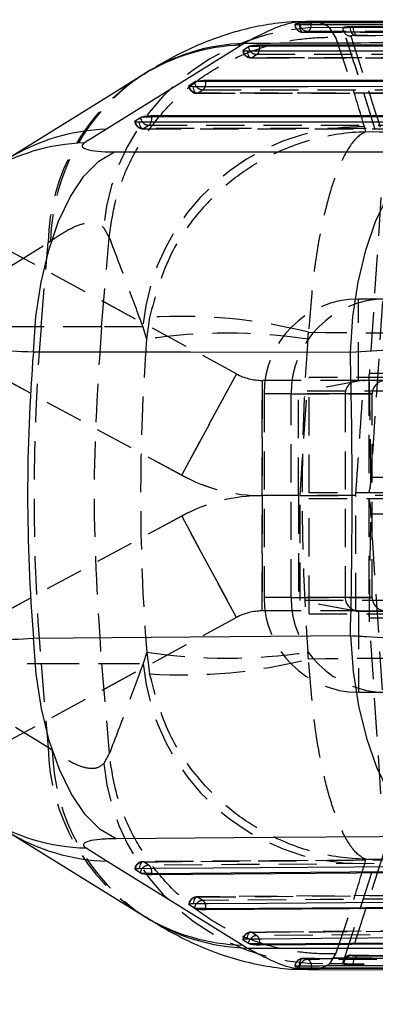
# Model space of a CAD drawing. Extents: x 45 to 424, y 16 to 322.
# Tile 4 of 16: x 160 to 173, y 47 to 84. Entities that reach past the tile are written whole.
import ezdxf

# ---------------------------------------------------------------- set-up
doc = ezdxf.new("R2010")
doc.units = 0
doc.header["$LTSCALE"] = 1.111111
doc.linetypes.add('HIDDEN', pattern=[1.905, 1.27, -0.635])
doc.layers.get('0').update_dxf_attribs({"linetype": 'CONTINUOUS'})
doc.styles.add('SLDTEXTSTYLE0', font='TXT', dxfattribs={"width": 0.75})
doc.dimstyles.new('SLDDIMSTYLE2', dxfattribs={"dimtxt": 3.888889, "dimasz": 3.668889, "dimexe": 0, "dimexo": 0.0625, "dimgap": 0.972222, "dimtad": 1, "dimdec": 0, "dimrnd": 1e-09, "dimzin": 12, "dimtxsty": 'SLDTEXTSTYLE0', "dimsah": 1, "dimcen": 0.09, "dimazin": 3, "dimtfac": 1, "dimtofl": 0, "dimtmove": 0, "dimatfit": 3, "dimtolj": 1, "dimtzin": 12})

# ---------------------------------------------------------------- blocks, each defined once
blk = doc.blocks.new('_D_2')
at = {"color": 179, "linetype": 'CONTINUOUS'}
for p, q in [((58.355, 58.647), (58.355, 15.837)), ((223.906, 39.972), (223.906, 15.837)), ((223.906, 16.949), (58.355, 16.949))]:
    blk.add_line(p, q, dxfattribs=at)
for points in [[(58.355, 16.949), (62.024, 16.384), (62.024, 17.513)], [(223.906, 16.949), (220.237, 17.513), (220.237, 16.384)]]:
    blk.add_solid(points, dxfattribs=at)
at = {"color": 179, "linetype": 'CONTINUOUS', "insert": (132.459, 21.962, -50.05), "char_height": 3.8889, "attachment_point": 1, "style": 'SLDTEXTSTYLE0'}
blk.add_mtext('166', dxfattribs=at)
blk = doc.blocks.new('_D_3')
at = {"color": 179, "linetype": 'CONTINUOUS'}
for p, q in [((58.355, 58.647), (58.355, 24.972)), ((175.906, 39.972), (175.906, 24.972)), ((175.906, 26.083), (58.355, 26.083))]:
    blk.add_line(p, q, dxfattribs=at)
for points in [[(58.355, 26.083), (62.024, 25.519), (62.024, 26.648)], [(175.906, 26.083), (172.237, 26.648), (172.237, 25.519)]]:
    blk.add_solid(points, dxfattribs=at)
at = {"color": 179, "linetype": 'CONTINUOUS', "insert": (109.229, 31.096, -50.05), "char_height": 3.8889, "attachment_point": 1, "style": 'SLDTEXTSTYLE0'}
blk.add_mtext('118', dxfattribs=at)

msp = doc.modelspace()

# ---------------------------------------------------------------- linework, layer by layer
at = {"color": 7, "linetype": 'CONTINUOUS'}
for p, q in [((170.650274, 83.512336), (170.615092, 83.507761)), ((170.650274, 83.512336), (171.047673, 83.512336)), ((189.253606, 83.633685), (170.864361, 83.566038)), ((171.047673, 83.512336), (171.047673, 83.526058)), ((168.463697, 82.695417), (163.482719, 79.594585)), ((168.562333, 82.75732), (168.463697, 82.695417)), ((168.527706, 82.514478), (168.723962, 82.643047)), ((168.723962, 82.643047), (168.757139, 82.657961)), ((168.757139, 82.657961), (169.15248, 82.657961)), ((169.15248, 82.70832), (186.033132, 82.708105)), ((169.15248, 82.657961), (169.15248, 82.70832)), ((164.868223, 81.628169), (164.821905, 81.598755)), ((166.533731, 81.208159), (166.729986, 81.336738)), ((166.729986, 81.336738), (166.763217, 81.351671)), ((167.158503, 81.351671), (166.763217, 81.351671)), ((167.158503, 81.402036), (182.934573, 81.402878)), ((167.158503, 81.351671), (167.158503, 81.402036)), ((164.539757, 79.901703), (164.736012, 80.030298)), ((164.736012, 80.030298), (164.769319, 80.045262)), ((165.164526, 80.045262), (164.769319, 80.045262)), ((165.164526, 80.095637), (179.836015, 80.097837)), ((165.164526, 80.045262), (165.164526, 80.095637)), ((163.482719, 79.594585), (162.677328, 79.092044)), ((163.785023, 78.759283), (175.489579, 78.756967)), ((159.836952, 53.69802), (164.842659, 50.600342)), ((162.73227, 53.093445), (163.514249, 52.608903)), ((163.514249, 52.608903), (168.521728, 49.513116)), ((164.539551, 52.295762), (164.532933, 52.300959)), ((164.735806, 52.167902), (164.539551, 52.295762)), ((164.763401, 52.155093), (164.735806, 52.167902)), ((165.164526, 52.155093), (164.763401, 52.155093)), ((179.836015, 52.211758), (165.164526, 52.105308)), ((165.164526, 52.105308), (165.164526, 52.155093)), ((166.533519, 50.996992), (166.526807, 51.00228)), ((166.729774, 50.869191), (166.533519, 50.996992)), ((166.757116, 50.856483), (166.729774, 50.869191)), ((167.158503, 50.856483), (166.757116, 50.856483)), ((182.934573, 50.9264), (167.158503, 50.806731)), ((167.158503, 50.806731), (167.158503, 50.856483)), ((164.832197, 50.604528), (164.920896, 50.550143)), ((168.52749, 49.698692), (168.520715, 49.704041)), ((168.521728, 49.513116), (168.694869, 49.404515)), ((168.723745, 49.570924), (168.52749, 49.698692)), ((168.750915, 49.558282), (168.723745, 49.570924)), ((169.15248, 49.558282), (168.750915, 49.558282)), ((186.033132, 49.640425), (169.15248, 49.508551)), ((169.15248, 49.508551), (169.15248, 49.558282)), ((170.615076, 48.679996), (170.640291, 48.676191)), ((170.640291, 48.676191), (171.047673, 48.676191)), ((171.047673, 48.661595), (171.047673, 48.676191)), ((170.912953, 48.609884), (189.365622, 48.580764))]:
    msp.add_line(p, q, dxfattribs=at)
at = {"color": 8, "linetype": 'CONTINUOUS'}
for p, q in [((170.621598, 83.451794), (170.615092, 83.507761)), ((170.447196, 83.467798), (170.44746, 83.461577)), ((168.527706, 82.514478), (168.529821, 82.497574)), ((166.535717, 81.192114), (166.533731, 81.208159)), ((164.541741, 79.885676), (164.539757, 79.901703)), ((164.541589, 52.31297), (164.539551, 52.295762)), ((166.535547, 51.01418), (166.533519, 50.996992)), ((168.52749, 49.698692), (168.529503, 49.715804))]:
    msp.add_line(p, q, dxfattribs=at)
at = {"color": 7, "linetype": 'HIDDEN'}
for p, q in [((171.723633, 83.35066), (172.21781, 83.353575)), ((171.950957, 82.979469), (171.723633, 83.35066)), ((172.20636, 83.343187), (172.20636, 83.333405)), ((172.206638, 83.341578), (172.21781, 83.353575)), ((172.206638, 83.332526), (172.206638, 83.341578)), ((172.4854, 83.35489), (172.598165, 83.355943)), ((172.598165, 83.381748), (172.598165, 83.355943)), ((172.72375, 83.052712), (172.659292, 83.051663)), ((168.819591, 82.224932), (185.591526, 82.224868)), ((168.844026, 82.229802), (169.040281, 82.35837)), ((166.850069, 80.923506), (167.046322, 81.052082)), ((166.825635, 80.918644), (182.492988, 80.919675)), ((164.831688, 79.612225), (179.39446, 79.614675)), ((164.856121, 79.617082), (165.052373, 79.745674)), ((173.061085, 79.494567), (173.004851, 79.693331)), ((173.61643, 77.072031), (173.188685, 70.585989)), ((163.376391, 75.972623), (163.585672, 75.597977)), ((163.298487, 72.313339), (163.585672, 75.597977)), ((163.585672, 75.597977), (163.586207, 75.603979)), ((156.352999, 72.313339), (161.332291, 75.414036)), ((161.071282, 72.313339), (161.332291, 75.414036)), ((161.332291, 75.414036), (161.419796, 75.475937)), ((168.283585, 70.574611), (159.961334, 75.079767)), ((168.284545, 70.574611), (159.962295, 75.079767)), ((172.793645, 70.333437), (172.793645, 73.333437)), ((174.120694, 73.333437), (172.793645, 73.333437)), ((173.674647, 73.240558), (173.246903, 66.754516)), ((165.075376, 72.658645), (164.968397, 71.854365)), ((161.071282, 72.313339), (156.352999, 72.313339)), ((163.298487, 72.313339), (161.071282, 72.313339)), ((164.823228, 72.313339), (163.298487, 72.313339)), ((164.823228, 72.313339), (164.968397, 71.854365)), ((170.912862, 71.854365), (170.942622, 72.108809)), ((166.260329, 66.837107), (157.938078, 71.342262)), ((166.26129, 66.837107), (157.93904, 71.342262)), ((168.283585, 70.574611), (166.260329, 66.837107)), ((166.26129, 66.837107), (168.284545, 70.574611)), ((168.283585, 70.574611), (168.284545, 70.574611)), ((170.963074, 66.188273), (170.963074, 70.438273)), ((186.830118, 70.438273), (170.963074, 70.438273)), ((173.168138, 70.438273), (173.168138, 66.188273)), ((189.055729, 70.585989), (173.188685, 70.585989)), ((173.246903, 66.754516), (173.188685, 70.585989)), ((169.235705, 66.083437), (169.235705, 70.333437)), ((172.793645, 70.333437), (169.235705, 70.333437)), ((169.236665, 70.333437), (169.236665, 66.083437)), ((170.573524, 66.083437), (170.573524, 70.333437)), ((172.98196, 70.345), (170.896649, 69.953441)), ((174.120694, 70.333437), (172.793645, 70.333437)), ((172.98196, 70.345), (189.052866, 70.345)), ((172.294622, 69.833437), (169.300482, 69.833437)), ((170.300074, 69.833437), (169.300482, 69.833437)), ((169.300482, 69.833437), (169.300482, 62.333437)), ((170.300074, 69.833437), (173.294214, 69.833437)), ((170.300074, 62.333437), (170.300074, 69.833437)), ((170.629064, 66.083437), (170.896649, 69.953441)), ((173.294214, 69.833437), (172.294622, 69.833437)), ((172.294622, 69.833437), (172.294622, 62.333437)), ((173.294214, 62.333437), (173.294214, 69.833437)), ((166.260329, 66.837107), (166.26129, 66.837107)), ((189.113947, 66.754516), (173.246903, 66.754516)), ((169.235705, 66.083437), (169.235705, 61.833437)), ((198.103259, 66.083437), (169.235705, 66.083437)), ((169.236665, 61.833437), (169.236665, 66.083437)), ((170.573524, 66.083437), (170.573524, 61.833437)), ((170.629064, 66.083437), (172.686998, 66.083437)), ((186.830118, 66.188273), (170.963074, 66.188273)), ((170.963074, 61.7286), (170.963074, 65.9786)), ((170.963074, 65.9786), (186.830118, 65.9786)), ((173.168138, 65.9786), (173.168138, 61.7286)), ((173.188685, 61.580885), (173.246903, 65.412358)), ((173.246903, 65.412358), (189.113947, 65.412358)), ((173.674647, 58.926316), (173.246903, 65.412358)), ((166.260329, 65.329767), (157.938078, 60.824611)), ((166.26129, 65.329767), (157.93904, 60.824611)), ((168.283585, 61.592262), (166.260329, 65.329767)), ((166.260329, 65.329767), (166.26129, 65.329767)), ((166.26129, 65.329767), (168.284545, 61.592262)), ((170.300074, 62.333437), (169.300482, 62.333437)), ((172.294622, 62.333437), (169.300482, 62.333437)), ((170.300074, 62.333437), (173.294214, 62.333437)), ((172.684046, 61.821884), (170.630157, 62.212671)), ((173.294214, 62.333437), (172.294622, 62.333437)), ((172.793645, 61.833437), (169.235705, 61.833437)), ((170.963074, 61.7286), (186.830118, 61.7286)), ((172.684046, 61.821884), (189.350631, 61.821884)), ((172.793645, 61.833437), (172.793645, 58.833437)), ((172.793645, 61.833437), (174.120694, 61.833437)), ((168.283585, 61.592262), (159.961334, 57.087107)), ((168.284545, 61.592262), (159.962295, 57.087107)), ((168.283585, 61.592262), (168.284545, 61.592262)), ((173.188685, 61.580885), (189.055729, 61.580885)), ((173.61643, 55.094843), (173.188685, 61.580885)), ((164.971406, 60.313612), (164.838672, 59.893122)), ((164.971406, 60.313612), (165.078682, 59.510111)), ((170.945453, 60.059404), (170.91561, 60.313612)), ((161.331842, 56.797756), (156.330122, 59.893122)), ((156.330122, 59.893122), (161.071282, 59.893122)), ((161.071282, 59.893122), (161.331842, 56.797756)), ((161.071282, 59.893122), (163.298487, 59.893122)), ((163.298487, 59.893122), (164.838672, 59.893122)), ((163.298487, 59.893122), (163.588993, 56.570504)), ((172.793645, 58.833437), (174.120694, 58.833437)), ((161.48537, 56.689163), (161.331842, 56.797756)), ((163.588993, 56.570504), (163.386253, 56.202827)), ((163.589528, 56.564492), (163.588993, 56.570504)), ((179.392229, 52.691408), (164.829446, 52.586107)), ((173.710723, 52.889208), (172.500234, 49.137957)), ((173.016193, 52.513173), (173.062828, 52.677718)), ((165.050295, 52.454797), (164.854052, 52.582643)), ((172.206638, 48.83473), (173.409661, 52.585905)), ((172.206638, 48.82589), (173.409661, 52.584517)), ((182.49068, 51.406338), (166.823317, 51.287667)), ((167.044175, 51.156193), (166.847928, 51.283984)), ((185.589165, 50.120588), (168.817222, 49.989657)), ((169.038087, 49.857996), (168.841837, 49.985757)), ((171.728483, 48.82469), (171.948925, 49.188932)), ((172.500234, 49.137957), (172.524043, 49.12623)), ((172.206526, 48.822908), (171.728483, 48.82469)), ((172.20636, 48.83386), (172.20636, 48.824208)), ((172.206526, 48.822908), (172.206638, 48.82589)), ((172.248328, 48.823003), (172.206638, 48.83473)), ((172.206638, 48.82589), (172.206638, 48.83473)), ((172.598165, 48.811233), (172.598165, 48.786104))]:
    msp.add_line(p, q, dxfattribs=at)
at = {"color": 8, "linetype": 'CONTINUOUS', "flags": 128}
for points in [[(171.045207, 83.45319), (171.045341, 83.45476), (171.047673, 83.512336)], [(170.615076, 48.679996), (170.622178, 48.739191), (170.622538, 48.740823)], [(171.04449, 48.741052), (171.045175, 48.733655), (171.047673, 48.676191)]]:
    msp.add_lwpolyline(points, dxfattribs=at)
at = {"color": 7, "linetype": 'HIDDEN', "flags": 128}
for points in [[(170.607, 83.452759), (170.611528, 83.394088), (170.62108, 83.338447), (170.635294, 83.28796), (170.653625, 83.244555), (170.675375, 83.209887), (170.699713, 83.185282), (170.72571, 83.171675), (170.752374, 83.169591)], [(170.918506, 83.208203), (170.944155, 83.216505), (170.968611, 83.235482), (170.990994, 83.264448), (171.010495, 83.302356), (171.026411, 83.347842), (171.038168, 83.39926), (171.045207, 83.45319)], [(172.206638, 83.332526), (172.2121, 83.274592), (172.223977, 83.230905)], [(168.685574, 82.470113), (168.693234, 82.413552), (168.70565, 82.361352), (168.722356, 82.315477), (168.742722, 82.277656), (168.765983, 82.249312), (168.791261, 82.231512), (168.817607, 82.224926), (168.844026, 82.229802)], [(185.615943, 82.229709), (185.071695, 82.229711), (182.894699, 82.229722), (174.186714, 82.229769), (168.844026, 82.229802)], [(169.040281, 82.35837), (169.58453, 82.358364), (171.761526, 82.358336), (180.469511, 82.358237), (185.920916, 82.35818)], [(166.850069, 80.923506), (166.823649, 80.918628), (166.797304, 80.925211), (166.772024, 80.94301), (166.748762, 80.971352), (166.728393, 81.009172), (166.711684, 81.055045), (166.699265, 81.107246), (166.691602, 81.163807)], [(167.046322, 81.052082), (167.590571, 81.052111), (169.767566, 81.05223), (178.475547, 81.052712), (182.82237, 81.052957)], [(182.517399, 80.924501), (181.97315, 80.924465), (179.796155, 80.924325), (171.088174, 80.923771), (166.850069, 80.923506)], [(164.856121, 79.617082), (164.829702, 79.612202), (164.803356, 79.618783), (164.778075, 79.636578), (164.75481, 79.664919), (164.734438, 79.702737), (164.717724, 79.748608), (164.705298, 79.800806), (164.69763, 79.857366)], [(179.41886, 79.619491), (178.874612, 79.6194), (176.697618, 79.619038), (167.989645, 79.617597), (164.856121, 79.617082)], [(165.052373, 79.745674), (165.596621, 79.745757), (167.773616, 79.746088), (176.48159, 79.747423), (179.723831, 79.747923)], [(164.854052, 52.582643), (165.398285, 52.586575), (167.575222, 52.602295), (176.282967, 52.665023), (179.41672, 52.68754)], [(164.854052, 52.582643), (164.827593, 52.587392), (164.801287, 52.580673), (164.776124, 52.562741), (164.753053, 52.534269), (164.732941, 52.496333), (164.716546, 52.450358), (164.704486, 52.398077), (164.697215, 52.341461)], [(179.721685, 52.561082), (179.177451, 52.557151), (177.000514, 52.541419), (168.292768, 52.478343), (165.050295, 52.454797)], [(166.847928, 51.283984), (166.821467, 51.288725), (166.795163, 51.281998), (166.770006, 51.264057), (166.746944, 51.235578), (166.726845, 51.197633), (166.710466, 51.151653), (166.698424, 51.099367), (166.691172, 51.042748)], [(166.847928, 51.283984), (167.392162, 51.288106), (169.5691, 51.304579), (178.27685, 51.370349), (182.51521, 51.402287)], [(182.820178, 51.275745), (182.275943, 51.271631), (180.099005, 51.25517), (171.391254, 51.189201), (167.044175, 51.156193)], [(168.841837, 49.985757), (169.386072, 49.990006), (171.56301, 50.006991), (180.270761, 50.074829), (185.61372, 50.116369)], [(168.685137, 49.744487), (168.692375, 49.801109), (168.704404, 49.853398), (168.720773, 49.899383), (168.740864, 49.93733), (168.76392, 49.965814), (168.789073, 49.98376), (168.815376, 49.990492), (168.841837, 49.985757)], [(185.918689, 49.98978), (185.374455, 49.985541), (183.197517, 49.968578), (174.489765, 49.900623), (169.038087, 49.857996)], [(170.606959, 48.739487), (170.611371, 48.79812), (170.620814, 48.853686), (170.634926, 48.904065), (170.653168, 48.947334), (170.674846, 48.981845), (170.699132, 49.006278), (170.725098, 49.019702), (170.751754, 49.021605)], [(170.917986, 48.980281), (170.943599, 48.971832), (170.968044, 48.95276), (170.990445, 48.923749), (171.009995, 48.885841), (171.025992, 48.8404), (171.037861, 48.789056), (171.04449, 48.741052)]]:
    msp.add_lwpolyline(points, dxfattribs=at)
at = {"color": 7, "linetype": 'CONTINUOUS', "flags": 128}
for points in [[(185.457505, 82.470072), (184.913255, 82.470074), (182.736257, 82.470076), (174.028266, 82.470097), (168.685574, 82.470113)], [(186.033132, 82.657779), (177.56162, 82.657864), (169.15248, 82.657961)], [(164.823339, 81.599372), (163.728068, 80.917408), (159.842844, 78.497802)], [(182.934573, 81.352556), (175.015339, 81.352106), (167.158503, 81.351671)], [(182.358948, 81.164872), (181.814699, 81.164834), (179.637701, 81.164684), (170.929711, 81.164091), (166.691602, 81.163807)], [(179.836015, 80.047524), (172.469051, 80.046383), (165.164526, 80.045262)], [(179.260393, 79.859877), (178.716144, 79.859783), (176.539147, 79.859405), (167.831159, 79.857904), (164.69763, 79.857366)], [(160.786118, 71.370625), (160.880123, 72.689481), (161.070343, 73.956452), (161.351638, 75.137286), (161.716401, 76.200056), (162.154771, 77.116031), (162.654896, 77.860448), (163.203255, 78.413179), (163.785023, 78.759283)], [(172.489522, 71.367494), (172.583537, 72.686721), (172.773821, 73.954033), (173.055228, 75.13515), (173.420144, 76.198122), (173.8587, 77.114194), (174.359031, 77.858587), (174.907604, 78.411163), (175.489578, 78.756977)], [(172.489522, 71.367494), (166.590607, 71.369066), (160.786118, 71.370625)], [(160.786863, 60.826533), (166.589489, 60.874805), (172.491572, 60.923763)], [(163.83836, 53.435988), (163.25288, 53.779988), (162.699585, 54.331389), (162.19348, 55.075238), (161.74829, 55.991361), (161.376086, 57.054915), (161.086965, 58.237059), (160.888765, 59.505733), (160.786863, 60.826533)], [(172.491572, 60.923763), (172.592892, 59.60026), (172.790892, 58.328848), (173.080183, 57.144134), (173.452892, 56.078366), (173.898871, 55.160554), (174.405983, 54.415679), (174.960425, 53.864017), (175.547103, 53.520584)], [(175.547103, 53.520584), (169.642994, 53.477984), (163.83836, 53.435988)], [(164.697215, 52.341461), (165.241452, 52.34538), (167.418402, 52.361048), (176.126201, 52.42357), (179.259964, 52.446012)], [(165.164526, 52.155093), (172.470557, 52.208082), (179.836015, 52.261335)], [(166.691172, 51.042748), (167.235409, 51.046859), (169.412355, 51.0633), (178.120141, 51.128935), (182.35851, 51.160807)], [(167.158503, 50.856483), (175.016893, 50.916101), (182.934573, 50.976004)], [(168.685137, 49.744487), (169.229373, 49.748728), (171.406316, 49.765691), (180.114092, 49.833434), (185.45706, 49.874917)], [(169.15248, 49.558282), (177.563207, 49.624009), (186.033132, 49.690044)]]:
    msp.add_lwpolyline(points, dxfattribs=at)
at = {"color": 7, "linetype": 'HIDDEN'}
for centre, radius, start, end in [((171.501017, 75.191619), 8.162078, 88.4370985, 174.5091408), ((170.743184, 83.473489), 0.3045, 180, 270.1473595), ((170.751888, 83.474283), 0.304693, 182.3900232, 270.0914164), ((170.918461, 83.510891), 0.302688, 191.2587227, 270.008647), ((172.509855, 83.332552), 0.303411, 199.5733094, 268.1426315), ((172.77278, 83.31822), 0.289711, 172.7281966, 246.9377716), ((172.901808, 83.304077), 0.30804, 170.3066625, 234.6876681), ((168.819593, 82.529394), 0.3045, 185.6386736, 269.999628), ((168.839659, 82.54291), 0.313138, 188.3243717, 270.7990577), ((169.032862, 82.66349), 0.305211, 220.1787201, 271.3929119), ((168.937414, 82.5213), 0.192686, 302.2665433, 343.7201033), ((168.866398, 75.239607), 7.536126, 122.4561794, 178.6737235), ((168.962873, 75.289839), 7.545372, 122.8746879, 178.5867198), ((166.825615, 81.223096), 0.3045, 185.6205434, 270.0035875), ((166.845682, 81.236619), 0.313144, 188.1707046, 270.8026851), ((167.039287, 81.358115), 0.306114, 220.1000913, 271.3169071), ((166.950861, 81.209387), 0.184005, 301.2515726, 344.684948), ((164.831638, 79.91667), 0.3045, 185.6262173, 270.0094463), ((164.851705, 79.930195), 0.313144, 188.1732672, 270.8080958), ((165.045306, 80.051698), 0.306105, 220.104139, 271.3229375), ((172.921832, 71.560207), 8.133548, 89.4151783, 174.6870479), ((164.956882, 79.902984), 0.184024, 301.2590548, 344.6892324), ((172.797066, 69.836853), 3.496586, 90.0560605, 180.0559733), ((173.796658, 69.836853), 3.496586, 90.056062, 180.0559717), ((166.254974, 53.666701), 19.028542, 75.7384751, 93.5540992), ((234.854271, 66.10323), 74.043872, 175.18891369, 184.81108631), ((167.940629, 51.957783), 20.117359, 81.5037512, 98.4962488), ((169.235705, 72.333437), 2, 241.5716071, 270), ((169.236665, 72.333437), 2, 241.5716071, 270), ((172.762124, 70.570037), 0.426859, 342.020113, 2.1416105), ((172.794134, 69.833925), 0.499512, 90.0561002, 180.055987), ((173.793726, 69.833925), 0.499513, 90.0560998, 180.0559607), ((169.235705, 72.333437), 6.25, 241.5716071, 270), ((169.236665, 72.333437), 6.25, 241.5716071, 270), ((171.611769, 66.693365), 1.636277, 342.0200758, 2.1417354), ((169.235705, 59.833437), 6.25, 90, 118.4283929), ((169.236665, 59.833437), 6.25, 90, 118.4283929), ((171.611769, 65.473508), 1.636277, 357.8582646, 17.9799242), ((172.797066, 62.330021), 3.496586, 179.9440267, 269.9439395), ((173.796658, 62.330021), 3.496586, 179.9440283, 269.943938), ((172.794134, 62.332949), 0.499512, 179.944013, 269.9438998), ((173.793726, 62.332949), 0.499513, 179.9440393, 269.9439002), ((169.235705, 59.833437), 2, 90, 118.4283929), ((169.236665, 59.833437), 2, 90, 118.4283929), ((172.762124, 61.596836), 0.426859, 357.8583895, 17.979887), ((167.943508, 80.079001), 19.987595, 261.4485583, 278.5514417), ((166.270237, 78.388546), 18.916002, 266.3884404, 284.3093243), ((172.936324, 60.645291), 8.132511, 185.3068227, 270.5627067), ((168.869489, 56.974452), 7.539717, 181.3428731, 237.7079057), ((169.03852, 56.886235), 7.555721, 181.4945854, 236.9671176), ((171.510755, 56.98373), 8.161944, 185.4902342, 271.5286053), ((164.831638, 52.282941), 0.3045, 90.4138269, 174.7638449), ((164.851746, 52.269457), 0.313194, 89.5781772, 172.0139378), ((165.044934, 52.149508), 0.305336, 88.9939948, 139.9956397), ((164.955837, 52.297008), 0.183901, 15.9512632, 59.0939171), ((166.825615, 50.984275), 0.3045, 90.4337132, 174.7844512), ((166.845724, 50.970796), 0.313196, 89.5968656, 172.0377138), ((167.038911, 50.850896), 0.305342, 89.012131, 140.0117722), ((166.949759, 50.998371), 0.183908, 15.9743947, 59.1102375), ((168.819593, 49.686044), 0.3045, 90.4471573, 174.7980092), ((168.839703, 49.672566), 0.313199, 89.6095028, 172.0647437), ((169.033293, 49.551791), 0.306243, 89.1030237, 140.1090106), ((168.936423, 49.69456), 0.192476, 17.001094, 58.1165706), ((170.743184, 48.717765), 0.3045, 90.0974222, 180), ((170.752262, 48.716456), 0.30515, 90.0953178, 178.8489883), ((172.50963, 48.83511), 0.302993, 91.7770695, 180.0719518), ((172.553385, 48.822587), 0.305057, 95.5195157, 179.9219483), ((172.90121, 48.863108), 0.307453, 125.1391522, 189.7137186), ((170.917743, 48.678587), 0.301694, 89.9538081, 168.0950784)]:
    msp.add_arc(centre, radius, start, end, dxfattribs=at)
at = {"color": 8, "linetype": 'CONTINUOUS'}
for centre, radius, start, end in [((168.675955, 75.396933), 7.30157, 91.6658366, 121.8577018), ((168.781676, 75.435872), 7.324733, 91.7160049, 122.3043387), ((169.041543, 82.674817), 0.319166, 185.7127857, 220.726831), ((168.578928, 82.650806), 0.573597, 341.3400869, 0.7146886), ((167.047588, 81.368541), 0.319191, 185.7182343, 220.5717143), ((166.585102, 81.344479), 0.573446, 341.3171173, 0.7186813), ((165.053585, 80.062122), 0.319163, 185.7224717, 220.5780286), ((164.59116, 80.038019), 0.573412, 341.322748, 0.7237584), ((163.696493, 72.296236), 7.301479, 91.6777534, 121.8644465), ((162.893399, 71.787815), 7.307425, 91.6944063, 122.0960613), ((162.898753, 60.403058), 7.311509, 238.0746313, 268.6952663), ((163.677512, 59.912944), 7.305866, 238.2943749, 268.7195207), ((165.053523, 52.138374), 0.319087, 139.4556691, 174.6903466), ((164.590953, 52.15898), 0.573586, 359.6117899, 19.193055), ((167.047504, 50.839771), 0.319089, 139.4727646, 174.709847), ((166.584911, 50.860218), 0.573605, 359.6269342, 19.2133716), ((168.679901, 56.817898), 7.306494, 238.3088158, 268.759546), ((168.865221, 56.749502), 7.346962, 237.5188798, 268.6713725), ((169.041443, 49.541588), 0.31905, 139.641771, 174.7244196), ((168.578886, 49.561917), 0.573606, 359.6369412, 19.2298181)]:
    msp.add_arc(centre, radius, start, end, dxfattribs=at)
at = {"color": 7, "linetype": 'HIDDEN'}
for centre, major_axis, ratio, start_param, end_param in [((233.31919, 66.103231), (0, 71.253), 0.962409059, 1.489994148, 1.652140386), ((233.31919, 66.103231), (0, 71.253), 0.878708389, 1.489994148, 1.652140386), ((171.054352, 66.103231), (4.982789, 71.252909), 0.02282124, 4.713707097, 4.773551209), ((171.052969, 66.103231), (0, 71.253), 0.022932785, 4.652266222, 4.712111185)]:
    msp.add_ellipse(centre, major_axis=major_axis, ratio=ratio, start_param=start_param, end_param=end_param, dxfattribs=at)
at = {"color": 7, "linetype": 'CONTINUOUS'}
for centre, major_axis, ratio, start_param, end_param in [((237.521643, 66.103231), (76.946067, 0), 0.926012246, 3.067599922, 3.215716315), ((149.118953, 66.103231), (0, 71.253), 0.328893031, 4.639633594, 4.786337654)]:
    msp.add_ellipse(centre, major_axis=major_axis, ratio=ratio, start_param=start_param, end_param=end_param, dxfattribs=at)
for points, knots in [([(170.861798, 83.554082), (170.686036, 83.555685), (170.153098, 83.560548), (169.326939, 83.444656), (168.387274, 83.240755), (167.489955, 82.953161), (166.593712, 82.582447), (165.707498, 82.138307), (165.145252, 81.789248), (164.861204, 81.612903)], [0, 0, 0, 0, 0.066155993, 0.200595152, 0.334191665, 0.47702295, 0.634526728, 0.815362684, 1, 1, 1, 1]), ([(170.615092, 83.507761), (170.568257, 83.497412), (170.512277, 83.485042), (170.456336, 83.47022), (170.447196, 83.467798)], [0, 0, 0, 0, 0.836625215, 1, 1, 1, 1]), ([(171.047673, 83.526058), (171.015585, 83.525822), (170.95141, 83.525349), (170.846409, 83.522813), (170.750169, 83.519157), (170.685446, 83.515416), (170.658428, 83.51305), (170.650274, 83.512336)], [0, 0, 0, 0, 0.2254972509, 0.4509901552, 0.6765909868, 0.9023978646, 1, 1, 1, 1]), ([(188.406486, 83.572779), (185.513354, 83.565619), (179.727088, 83.5513), (173.940812, 83.534472), (171.047673, 83.526058)], [0, 0, 0, 0, 0.499999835, 1, 1, 1, 1]), ([(188.406486, 83.557123), (185.513291, 83.550258), (182.597931, 83.54334), (176.811917, 83.528428), (173.918713, 83.520351), (171.047673, 83.512336)], [0, 0, 0, 0, 0.499999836, 0.503830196, 1, 1, 1, 1]), ([(170.443076, 83.463622), (170.442055, 83.462754), (170.43864, 83.459848), (170.469522, 83.456076), (170.527206, 83.453096), (170.581782, 83.452866), (170.607, 83.452759)], [0, 0, 0, 0, 0.129803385, 0.434189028, 0.73855546, 1, 1, 1, 1]), ([(170.607, 83.452759), (170.78787, 83.4532), (171.694525, 83.455406), (175.504324, 83.464482), (181.110276, 83.476992), (185.990435, 83.486691), (187.967463, 83.490619)], [0, 0, 0, 0, 0.031255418, 0.156675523, 0.65835634, 1, 1, 1, 1]), ([(186.863931, 82.823351), (184.303338, 82.814732), (178.206332, 82.79421), (172.10263, 82.770863), (168.562333, 82.75732)], [0, 0, 0, 0, 0.419975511, 1, 1, 1, 1]), ([(168.685575, 82.470113), (168.656323, 82.470705), (168.597823, 82.471887), (168.541682, 82.481437), (168.514722, 82.491352), (168.51894, 82.498527), (168.51979, 82.499973)], [0, 0, 0, 0, 0.307468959, 0.614902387, 0.92237966, 1, 1, 1, 1]), ([(168.757139, 82.657961), (168.778297, 82.664167), (168.820621, 82.67658), (168.914798, 82.692373), (169.018042, 82.703554), (169.099632, 82.70794), (169.14158, 82.708241), (169.15248, 82.70832)], [0, 0, 0, 0, 0.232046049, 0.464182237, 0.694195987, 0.92053744, 1, 1, 1, 1]), ([(166.763217, 81.351671), (166.784383, 81.357878), (166.826724, 81.370294), (166.92092, 81.386088), (167.024171, 81.397271), (167.105724, 81.401653), (167.147636, 81.401957), (167.158503, 81.402036)], [0, 0, 0, 0, 0.232110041, 0.464299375, 0.69435742, 0.920746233, 1, 1, 1, 1]), ([(166.691602, 81.163807), (166.689117, 81.163811), (166.656346, 81.16387), (166.598495, 81.166383), (166.544297, 81.176021), (166.51961, 81.185871), (166.524323, 81.192618), (166.525016, 81.193611)], [0, 0, 0, 0, 0.02521176, 0.332478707, 0.639733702, 0.947006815, 1, 1, 1, 1]), ([(164.69763, 79.857366), (164.695101, 79.857371), (164.662269, 79.857427), (164.604423, 79.859944), (164.550272, 79.869583), (164.525613, 79.879421), (164.530336, 79.886167), (164.531025, 79.887152)], [0, 0, 0, 0, 0.025644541, 0.332920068, 0.640221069, 0.947504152, 1, 1, 1, 1]), ([(164.769319, 80.045262), (164.790501, 80.051471), (164.832873, 80.06389), (164.92709, 80.079685), (165.030353, 80.090873), (165.111841, 80.09525), (165.153706, 80.095557), (165.164526, 80.095637)], [0, 0, 0, 0, 0.232177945, 0.46445066, 0.694594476, 0.921065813, 1, 1, 1, 1]), ([(162.677328, 79.092044), (162.675416, 79.090837), (162.603091, 79.045188), (162.542721, 78.957199), (162.684876, 78.865668), (162.982024, 78.799283), (163.338216, 78.764544), (163.667056, 78.760672), (163.785023, 78.759283)], [0, 0, 0, 0, 0.0066596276, 0.2518166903, 0.4971850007, 0.6319858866, 0.8679802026, 1, 1, 1, 1]), ([(186.443769, 71.83974), (186.427293, 71.84037), (186.146138, 71.851106), (185.48847, 71.862629), (184.286039, 71.856928), (182.862768, 71.829787), (181.135216, 71.780678), (179.284191, 71.713091), (177.404994, 71.632611), (175.712266, 71.551319), (174.045053, 71.462872), (173.008033, 71.399287), (172.489522, 71.367494)], [0, 0, 0, 0, 0.006912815, 0.117964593, 0.229014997, 0.33892119, 0.448826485, 0.58759486, 0.690334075, 0.793072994, 0.896536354, 1, 1, 1, 1]), ([(172.491572, 60.923763), (172.687799, 60.912001), (173.399559, 60.869339), (174.701311, 60.798653), (176.390797, 60.716163), (178.091172, 60.641982), (179.827994, 60.574712), (181.510791, 60.519252), (183.078165, 60.478938), (184.434297, 60.456836), (185.598356, 60.452737), (186.165013, 60.467903), (186.448342, 60.475486)], [0, 0, 0, 0, 0.0397526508, 0.1441914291, 0.248629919, 0.3511386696, 0.4536478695, 0.5697086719, 0.6766522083, 0.7835964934, 0.8917981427, 1, 1, 1, 1]), ([(163.83836, 53.435988), (163.630203, 53.430734), (163.421081, 53.425457), (163.083835, 53.393855), (162.846361, 53.355153), (162.636723, 53.266631), (162.614871, 53.178288), (162.705378, 53.112879), (162.73227, 53.093445)], [0, 0, 0, 0, 0.235155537, 0.236246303, 0.472330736, 0.635243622, 0.891620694, 1, 1, 1, 1]), ([(164.532638, 52.310187), (164.531882, 52.312678), (164.529416, 52.320813), (164.561958, 52.331299), (164.620172, 52.339634), (164.673403, 52.340897), (164.697215, 52.341461)], [0, 0, 0, 0, 0.13576268, 0.443367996, 0.751000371, 1, 1, 1, 1]), ([(165.164526, 52.105308), (165.132835, 52.105677), (165.06946, 52.106417), (164.965809, 52.115018), (164.870322, 52.12813), (164.802136, 52.142405), (164.773572, 52.151762), (164.763401, 52.155093)], [0, 0, 0, 0, 0.217804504, 0.435561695, 0.654710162, 0.87705121, 1, 1, 1, 1]), ([(166.526616, 51.011411), (166.525873, 51.013932), (166.523467, 51.022093), (166.55618, 51.032598), (166.614438, 51.040909), (166.667516, 51.042181), (166.691172, 51.042748)], [0, 0, 0, 0, 0.137440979, 0.445047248, 0.752667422, 1, 1, 1, 1]), ([(167.158503, 50.806731), (167.126813, 50.807091), (167.063439, 50.80781), (166.959787, 50.816378), (166.864301, 50.829458), (166.795973, 50.843741), (166.767364, 50.853122), (166.757116, 50.856483)], [0, 0, 0, 0, 0.217555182, 0.435064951, 0.653953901, 0.876030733, 1, 1, 1, 1]), ([(164.92514, 50.566515), (165.129015, 50.433384), (165.624551, 50.109799), (166.45292, 49.679617), (167.401634, 49.267835), (168.368894, 48.947279), (169.371486, 48.729809), (170.215835, 48.614145), (170.740876, 48.622816), (170.90054, 48.625452)], [0, 0, 0, 0, 0.136668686, 0.332185, 0.50013539, 0.656819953, 0.801329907, 0.939584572, 1, 1, 1, 1]), ([(168.520593, 49.713107), (168.519859, 49.715648), (168.517496, 49.723829), (168.550316, 49.734342), (168.608613, 49.742642), (168.661586, 49.743919), (168.685137, 49.744487)], [0, 0, 0, 0, 0.138574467, 0.446206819, 0.753797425, 1, 1, 1, 1]), ([(168.694869, 49.404515), (171.510598, 49.398967), (177.703959, 49.386764), (183.89456, 49.375838), (187.270686, 49.369879)], [0, 0, 0, 0, 0.454636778, 1, 1, 1, 1]), ([(169.15248, 49.508551), (169.12079, 49.508903), (169.057416, 49.509608), (168.95377, 49.518154), (168.858277, 49.531216), (168.789856, 49.545501), (168.761216, 49.554901), (168.750915, 49.558282)], [0, 0, 0, 0, 0.217388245, 0.434731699, 0.653437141, 0.87533828, 1, 1, 1, 1]), ([(170.606959, 48.739487), (170.57929, 48.739213), (170.522335, 48.738649), (170.465665, 48.734883), (170.437424, 48.730775), (170.441611, 48.727856), (170.442649, 48.727132)], [0, 0, 0, 0, 0.28852565, 0.593903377, 0.899284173, 1, 1, 1, 1]), ([(170.447173, 48.722586), (170.493391, 48.710057), (170.549347, 48.694888), (170.605333, 48.682204), (170.615076, 48.679996)], [0, 0, 0, 0, 0.8259596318, 1, 1, 1, 1]), ([(187.967539, 48.784748), (187.789309, 48.784187), (186.885288, 48.781344), (183.078125, 48.769741), (177.46949, 48.754307), (172.586642, 48.743763), (170.606959, 48.739487)], [0, 0, 0, 0, 0.030799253, 0.156219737, 0.657900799, 1, 1, 1, 1]), ([(170.640291, 48.676191), (170.658947, 48.674437), (170.69626, 48.670928), (170.784771, 48.666533), (170.885082, 48.663353), (170.976821, 48.661772), (171.027979, 48.661644), (171.047673, 48.661595)], [0, 0, 0, 0, 0.216348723, 0.432703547, 0.648892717, 0.864835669, 1, 1, 1, 1]), ([(171.047673, 48.676191), (174.03326, 48.679497), (179.819545, 48.685906), (185.605802, 48.697221), (188.406486, 48.702698)], [0, 0, 0, 0, 0.515976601, 1, 1, 1, 1]), ([(171.047673, 48.661595), (172.540467, 48.6627), (175.526057, 48.664911), (181.312331, 48.671274), (185.605803, 48.678319), (188.406486, 48.682915)], [0, 0, 0, 0, 0.257988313, 0.515976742, 1, 1, 1, 1])]:
    msp.add_open_spline(points, degree=3, knots=knots, dxfattribs=at)
at = {"color": 8, "linetype": 'CONTINUOUS'}
for points, knots in [([(170.864514, 83.541419), (170.730637, 83.543676), (170.361549, 83.549896), (169.60099, 83.311784), (168.90855, 82.94214), (168.562333, 82.75732)], [0, 0, 0, 0, 0.221542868, 0.610774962, 1, 1, 1, 1]), ([(160.786118, 71.370625), (160.239993, 71.399146), (159.204007, 71.45325), (157.905587, 71.526173), (156.80032, 71.592983), (155.94402, 71.651479), (155.396822, 71.697587), (155.143127, 71.726025), (155.177107, 71.733118), (155.186693, 71.735119)], [0, 0, 0, 0, 0.166156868, 0.315195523, 0.464234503, 0.633267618, 0.786523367, 0.939780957, 1, 1, 1, 1]), ([(155.180924, 60.450125), (155.172237, 60.451272), (155.127369, 60.457191), (155.387235, 60.488395), (155.997531, 60.540373), (156.954081, 60.606226), (158.028066, 60.67279), (159.306043, 60.746498), (160.288812, 60.799614), (160.786863, 60.826533)], [0, 0, 0, 0, 0.038798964, 0.200388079, 0.403772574, 0.550607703, 0.701456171, 0.848703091, 1, 1, 1, 1]), ([(168.694869, 49.404515), (169.020296, 49.227332), (169.671156, 48.872964), (170.407743, 48.632227), (170.770892, 48.635524), (170.91309, 48.636815)], [0, 0, 0, 0, 0.378272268, 0.756549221, 1, 1, 1, 1])]:
    msp.add_open_spline(points, degree=3, knots=knots, dxfattribs=at)
at = {"color": 7, "linetype": 'HIDDEN'}
for points, knots in [([(171.723633, 83.35066), (171.552988, 83.443593), (171.311285, 83.575225), (170.96602, 83.5491), (170.864514, 83.541419)], [0, 0, 0, 0, 0.706007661, 1, 1, 1, 1]), ([(170.743968, 83.168855), (171.540509, 83.170937), (177.327265, 83.186062), (183.114007, 83.198113), (188.10421, 83.208505)], [0, 0, 0, 0, 0.137648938, 1, 1, 1, 1]), ([(188.113556, 83.209749), (187.932102, 83.209374), (187.024829, 83.207495), (183.214318, 83.199455), (178.496017, 83.188794), (173.616228, 83.176903), (171.639701, 83.171856), (170.752374, 83.169591)], [0, 0, 0, 0, 0.031355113, 0.156776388, 0.658460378, 0.846671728, 1, 1, 1, 1]), ([(170.752374, 83.169591), (170.784235, 83.177659), (170.8396, 83.19168), (170.894992, 83.203279), (170.918506, 83.208203)], [0, 0, 0, 0, 0.575489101, 1, 1, 1, 1]), ([(170.918506, 83.208203), (171.099962, 83.208724), (172.007235, 83.211325), (175.817815, 83.222059), (180.534425, 83.234455), (185.413667, 83.246394), (187.389635, 83.251015), (188.278089, 83.253093)], [0, 0, 0, 0, 0.031358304, 0.156790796, 0.658520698, 0.846460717, 1, 1, 1, 1]), ([(172.206638, 83.332526), (172.212418, 83.336257), (172.223983, 83.343723), (172.330932, 83.351385), (172.437858, 83.353812), (172.4854, 83.35489)], [0, 0, 0, 0, 0.356822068, 0.714027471, 1, 1, 1, 1]), ([(173.409661, 79.587862), (173.21001, 80.221983), (172.810707, 81.490228), (172.407994, 82.724461), (172.206638, 83.341578)], [0, 0, 0, 0, 0.49999917, 1, 1, 1, 1]), ([(173.409661, 79.586427), (173.210009, 80.21885), (172.810704, 81.483699), (172.407993, 82.71625), (172.206638, 83.332526)], [0, 0, 0, 0, 0.4999992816, 1, 1, 1, 1]), ([(172.21781, 83.353575), (172.239872, 83.35919), (172.283997, 83.370419), (172.427714, 83.379408), (172.547135, 83.381047), (172.598165, 83.381748)], [0, 0, 0, 0, 0.364115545, 0.728275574, 1, 1, 1, 1]), ([(172.598165, 83.381748), (175.134845, 83.396189), (180.208207, 83.425072), (185.281527, 83.45054), (187.818188, 83.463274)], [0, 0, 0, 0, 0.49999993, 1, 1, 1, 1]), ([(172.598165, 83.355943), (175.134845, 83.37068), (180.208206, 83.400156), (185.281527, 83.426161), (187.818188, 83.439164)], [0, 0, 0, 0, 0.499999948, 1, 1, 1, 1]), ([(163.586207, 75.603979), (163.650044, 76.055037), (163.777719, 76.957152), (164.25141, 78.247427), (164.923208, 79.442009), (165.787082, 80.509724), (166.820177, 81.41487), (167.988426, 82.13855), (169.263259, 82.652827), (170.530867, 82.933173), (171.436144, 82.991903), (171.883633, 82.981095), (171.950957, 82.979469)], [0, 0, 0, 0, 0.111332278, 0.222664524, 0.3339967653, 0.4453290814, 0.5566618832, 0.667994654, 0.779328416, 0.8906622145, 0.983550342, 1, 1, 1, 1]), ([(173.004851, 79.693331), (172.852889, 80.202636), (172.521747, 81.312466), (172.151368, 82.394165), (171.950957, 82.979469)], [0, 0, 0, 0, 0.45890334, 1, 1, 1, 1]), ([(172.659292, 83.051663), (172.632122, 83.050585), (172.570993, 83.048158), (172.509901, 83.040494), (172.503314, 83.033031), (172.500021, 83.0293)], [0, 0, 0, 0, 0.285724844, 0.642864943, 1, 1, 1, 1]), ([(172.500021, 83.0293), (172.702231, 82.413004), (173.106645, 81.18043), (173.509331, 79.915568), (173.710672, 79.283146)], [0, 0, 0, 0, 0.500007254, 1, 1, 1, 1]), ([(172.659292, 83.051663), (176.776505, 83.074901), (181.91404, 83.103897), (187.051603, 83.129422), (188.07193, 83.134491)], [0, 0, 0, 0, 0.801398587, 1, 1, 1, 1]), ([(187.944379, 83.135769), (185.407623, 83.122792), (180.334114, 83.09684), (175.260537, 83.067421), (172.72375, 83.052712)], [0, 0, 0, 0, 0.500000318, 1, 1, 1, 1]), ([(173.061085, 79.494567), (173.055194, 79.494453), (172.399259, 79.481806), (171.120676, 79.298348), (169.451472, 78.636814), (168.078319, 77.73215), (166.834338, 76.542768), (165.673771, 74.871123), (165.280587, 73.417383), (165.075376, 72.658645)], [0, 0, 0, 0, 0.001604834, 0.178681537, 0.346563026, 0.479529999, 0.612466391, 0.797738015, 1, 1, 1, 1]), ([(173.061085, 79.494567), (173.059561, 79.494045), (172.88985, 79.436005), (172.55785, 79.164105), (172.121134, 78.387205), (171.75903, 77.387776), (171.428055, 76.11272), (171.114792, 74.361489), (171.001664, 72.881321), (170.942622, 72.108809)], [0, 0, 0, 0, 0.00160459, 0.178687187, 0.346568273, 0.479537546, 0.612476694, 0.797748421, 1, 1, 1, 1]), ([(188.689943, 79.40337), (186.072094, 79.416999), (180.862335, 79.444122), (175.652856, 79.477808), (173.061085, 79.494567)], [0, 0, 0, 0, 0.502489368, 1, 1, 1, 1]), ([(161.419796, 75.475937), (161.651111, 75.629416), (162.113747, 75.93638), (162.663464, 76.146822), (163.105215, 76.184748), (163.285996, 76.043334), (163.376391, 75.972623)], [0, 0, 0, 0, 0.245832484, 0.491672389, 0.745823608, 1, 1, 1, 1]), ([(163.586207, 75.603979), (163.810201, 75.017248), (164.223775, 73.933932), (164.634812, 72.822714), (164.823228, 72.313339)], [0, 0, 0, 0, 0.541606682, 1, 1, 1, 1]), ([(163.298487, 72.313339), (163.163004, 70.243303), (162.892039, 66.10323), (163.163004, 61.963158), (163.298487, 59.893122)], [0, 0, 0, 0, 0.499999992, 1, 1, 1, 1]), ([(170.942622, 72.108809), (174.301889, 72.080935), (181.015871, 72.025225), (187.729915, 71.983599), (191.08466, 71.9628)], [0, 0, 0, 0, 0.500339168, 1, 1, 1, 1]), ([(170.896649, 69.953441), (171.454222, 69.952975), (172.569368, 69.952044), (174.291697, 69.952215), (175.988323, 69.95358), (177.6201, 69.956161), (179.134844, 69.959905), (180.496446, 69.964666), (181.656004, 69.970352), (182.369593, 69.975192), (182.690337, 69.978061), (182.758127, 69.978668)], [0, 0, 0, 0, 0.1209436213, 0.2418872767, 0.3628305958, 0.4837739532, 0.6047232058, 0.7256722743, 0.8466280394, 0.9675847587, 1, 1, 1, 1]), ([(170.630157, 62.212671), (170.630019, 62.742738), (170.629683, 64.033008), (170.629294, 65.32325), (170.629064, 66.083437)], [0, 0, 0, 0, 0.410818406, 1, 1, 1, 1]), ([(182.802025, 62.187799), (182.53034, 62.190029), (181.98697, 62.194489), (180.868807, 62.200358), (179.560301, 62.205385), (178.082161, 62.209417), (176.476861, 62.212308), (174.792152, 62.214025), (173.075535, 62.214453), (171.679095, 62.213833), (170.880469, 62.212948), (170.630157, 62.212671)], [0, 0, 0, 0, 0.118259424, 0.236519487, 0.354778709, 0.473038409, 0.591290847, 0.709543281, 0.827782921, 0.946022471, 1, 1, 1, 1]), ([(191.081579, 60.203169), (187.727927, 60.182637), (181.015855, 60.141543), (174.303843, 60.086796), (170.945453, 60.059404)], [0, 0, 0, 0, 0.499644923, 1, 1, 1, 1]), ([(173.062828, 52.677718), (173.061304, 52.678239), (172.89191, 52.736199), (172.560553, 53.007416), (172.124345, 53.782338), (171.762303, 54.780384), (171.431129, 56.055152), (171.117704, 57.806311), (171.004525, 59.28673), (170.945453, 60.059404)], [0, 0, 0, 0, 0.0016052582, 0.1784082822, 0.3460595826, 0.4791537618, 0.6122173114, 0.7976051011, 1, 1, 1, 1]), ([(164.838672, 59.893122), (164.642727, 59.362694), (164.227632, 58.239016), (163.810012, 57.14309), (163.589528, 56.564492)], [0, 0, 0, 0, 0.472047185, 1, 1, 1, 1]), ([(173.062828, 52.677718), (173.056937, 52.677832), (172.402287, 52.690523), (171.126099, 52.873535), (169.458629, 53.533307), (168.085353, 54.436658), (166.84015, 55.625733), (165.678283, 57.297283), (165.284312, 58.751234), (165.078682, 59.510111)], [0, 0, 0, 0, 0.001605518, 0.178402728, 0.346054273, 0.479146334, 0.61220759, 0.797595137, 1, 1, 1, 1]), ([(163.386253, 56.202827), (163.301718, 56.134884), (163.132655, 55.999004), (162.71472, 56.026574), (162.181079, 56.225415), (161.71727, 56.534582), (161.48537, 56.689163)], [0, 0, 0, 0, 0.246010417, 0.492000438, 0.746004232, 1, 1, 1, 1]), ([(171.948925, 49.188932), (171.881604, 49.187351), (171.435899, 49.176881), (170.532474, 49.235787), (169.266613, 49.515736), (167.991779, 50.030006), (166.823527, 50.753676), (165.790426, 51.65881), (164.926548, 52.72651), (164.254745, 53.921077), (163.781046, 55.211335), (163.653368, 56.11344), (163.589528, 56.564492)], [0, 0, 0, 0, 0.016456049, 0.108947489, 0.220330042, 0.331712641, 0.443094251, 0.554475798, 0.665856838, 0.777237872, 0.888618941, 1, 1, 1, 1]), ([(173.062828, 52.677718), (175.653855, 52.694198), (180.861621, 52.727323), (186.069657, 52.754085), (188.686531, 52.767532)], [0, 0, 0, 0, 0.497531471, 1, 1, 1, 1]), ([(171.948925, 49.188932), (172.146809, 49.766132), (172.521991, 50.860484), (172.857597, 51.982804), (173.016193, 52.513173)], [0, 0, 0, 0, 0.527435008, 1, 1, 1, 1]), ([(188.102726, 49.061865), (187.320326, 49.059598), (181.533659, 49.04283), (175.746957, 49.032415), (170.742661, 49.023408)], [0, 0, 0, 0, 0.13520745, 1, 1, 1, 1]), ([(170.751754, 49.021605), (173.665963, 49.026987), (178.588416, 49.036077), (184.375932, 49.050317), (187.249245, 49.058182), (188.114334, 49.06055)], [0, 0, 0, 0, 0.503530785, 0.850524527, 1, 1, 1, 1]), ([(170.917986, 48.980281), (170.894374, 48.985601), (170.838945, 48.998091), (170.78355, 49.01303), (170.751754, 49.021605)], [0, 0, 0, 0, 0.426002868, 1, 1, 1, 1]), ([(188.532347, 49.072113), (186.545864, 49.078338), (181.208311, 49.095064), (175.873434, 49.11421), (172.524043, 49.12623)], [0, 0, 0, 0, 0.372171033, 1, 1, 1, 1]), ([(172.524043, 49.12623), (172.528398, 49.125457), (172.549357, 49.121738), (172.608403, 49.11652), (172.685617, 49.115193), (172.724251, 49.114529)], [0, 0, 0, 0, 0.11585895, 0.557611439, 1, 1, 1, 1]), ([(172.724251, 49.114529), (175.261246, 49.098131), (180.335237, 49.065336), (185.409182, 49.037036), (187.946156, 49.022887)], [0, 0, 0, 0, 0.499999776, 1, 1, 1, 1]), ([(170.91309, 48.636815), (171.002783, 48.629062), (171.333447, 48.600482), (171.561956, 48.730176), (171.728483, 48.82469)], [0, 0, 0, 0, 0.271248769, 1, 1, 1, 1]), ([(188.278973, 49.006453), (185.363623, 49.000893), (180.439317, 48.991502), (174.652303, 48.983985), (171.780658, 48.981137), (170.917986, 48.980281)], [0, 0, 0, 0, 0.503778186, 0.850929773, 1, 1, 1, 1]), ([(172.598165, 48.786104), (172.530408, 48.787206), (172.394895, 48.78941), (172.260395, 48.801002), (172.211685, 48.813419), (172.207325, 48.821437), (172.206526, 48.822908)], [0, 0, 0, 0, 0.309934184, 0.619858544, 0.930292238, 1, 1, 1, 1]), ([(172.598165, 48.811233), (172.530575, 48.811901), (172.395443, 48.813236), (172.292406, 48.818486), (172.255913, 48.822225), (172.248328, 48.823003)], [0, 0, 0, 0, 0.442184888, 0.884052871, 1, 1, 1, 1]), ([(187.818188, 48.719199), (185.281526, 48.733409), (180.208202, 48.76183), (175.134844, 48.794765), (172.598165, 48.811233)], [0, 0, 0, 0, 0.499999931, 1, 1, 1, 1]), ([(187.818188, 48.698565), (185.281526, 48.712028), (180.208202, 48.738955), (175.134844, 48.770387), (172.598165, 48.786104)], [0, 0, 0, 0, 0.499999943, 1, 1, 1, 1])]:
    msp.add_open_spline(points, degree=3, knots=knots, dxfattribs=at)

# ---------------------------------------------------------------- dimensions: what is measured, and where the dimension line sits
at = {"color": 179, "linetype": 'CONTINUOUS'}
for base, p1, picture, middle in [((58.354984, 16.948531), (223.906044, 41.083437), '_D_2', (138.348727, 16.948531)), ((58.354984, 26.083437), (175.906044, 41.083437), '_D_3', (115.118956, 26.083437))]:
    dim = msp.add_linear_dim(base=base, p1=p1, p2=(58.354984, 59.7577), angle=0, dimstyle='SLDDIMSTYLE2', dxfattribs=at)
    dim.commit()
    dim.dimension.update_dxf_attribs({"geometry": picture, "text_midpoint": middle, "dimtype": 160})

doc.saveas('drawing.dxf')
